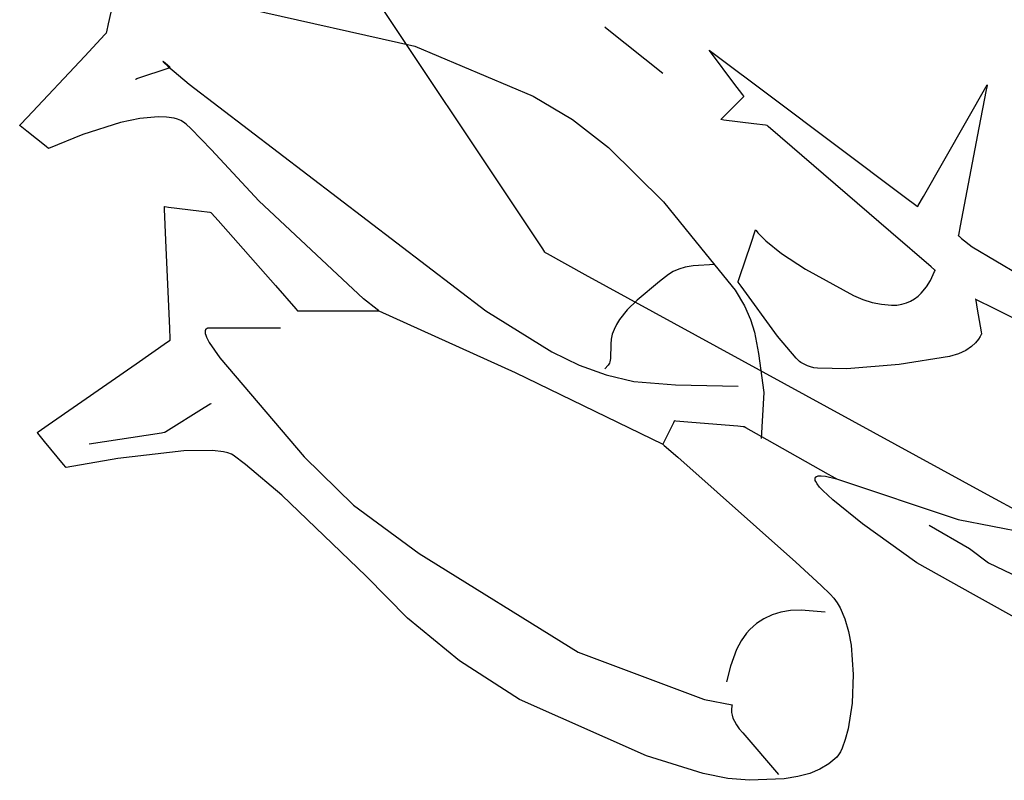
# Model space of a CAD drawing. Extents: x -3.81 to 3.8, y -2.54 to 5.19.
# Tile 62 of 93: x -0.13 to 0.37, y -0.22 to 0.17. Entities that reach past the tile are written whole.
import ezdxf

# ---------------------------------------------------------------- set-up
doc = ezdxf.new("R2010")
doc.units = 0

msp = doc.modelspace()

# ---------------------------------------------------------------- linework, layer by layer
at = {"layer": 'Layer 1', "color": 7, "linetype": 'CONTINUOUS'}
for p, q in [((0.125216, 0.068386), (0.015694, 0.23267)), ((-0.084505, 0.16502), (-0.073673, 0.213768)), ((-0.012948, 0.172584), (0.072159, 0.153567)), ((-0.08541, 0.160947), (-0.084505, 0.16502)), ((0.169272, 0.163398), (0.169272, 0.163398)), ((0.169272, 0.163398), (0.169272, 0.163398)), ((0.169272, 0.163398), (0.169272, 0.163398)), ((0.169272, 0.163398), (0.169272, 0.163398)), ((0.169272, 0.163398), (0.169272, 0.163398)), ((0.169272, 0.163398), (0.169272, 0.163398)), ((0.169272, 0.163398), (0.169272, 0.163398)), ((0.169272, 0.163398), (0.169272, 0.163397)), ((0.169272, 0.163397), (0.169277, 0.163393)), ((0.169277, 0.163393), (0.1693, 0.163375)), ((0.1693, 0.163375), (0.169399, 0.163296)), ((0.169399, 0.163296), (0.170455, 0.162451)), ((0.170455, 0.162451), (0.198902, 0.139697)), ((-0.096731, 0.148482), (-0.086376, 0.159528)), ((-0.086376, 0.159528), (-0.085581, 0.160376)), ((-0.085581, 0.160376), (-0.085528, 0.160433)), ((-0.085528, 0.160433), (-0.085524, 0.160437)), ((-0.085524, 0.160437), (-0.085523, 0.160438)), ((-0.085524, 0.160437), (-0.085524, 0.160437)), ((-0.085524, 0.160437), (-0.085524, 0.160437)), ((-0.085524, 0.160437), (-0.085524, 0.160437)), ((-0.085524, 0.160437), (-0.085524, 0.160437)), ((-0.085524, 0.160437), (-0.085524, 0.160437)), ((-0.085524, 0.160437), (-0.085524, 0.160437)), ((-0.085524, 0.160437), (-0.085524, 0.160437)), ((-0.085524, 0.160437), (-0.085524, 0.160437)), ((-0.085524, 0.160437), (-0.085524, 0.160437)), ((-0.085524, 0.160437), (-0.085524, 0.160437)), ((-0.085523, 0.160439), (-0.085519, 0.160458)), ((-0.085523, 0.160438), (-0.085523, 0.160439)), ((-0.085519, 0.160458), (-0.085498, 0.16055)), ((-0.085498, 0.16055), (-0.08541, 0.160947)), ((0.072159, 0.153567), (0.132563, 0.127968)), ((0.222603, 0.151547), (0.222602, 0.151547)), ((0.222602, 0.151547), (0.222602, 0.151547)), ((0.222602, 0.151547), (0.222602, 0.151547)), ((0.222602, 0.151547), (0.222602, 0.151547)), ((0.222602, 0.151547), (0.222602, 0.151547)), ((0.222602, 0.151547), (0.222603, 0.151547)), ((0.222658, 0.151474), (0.222603, 0.151547)), ((0.222603, 0.151547), (0.222603, 0.151547)), ((0.222603, 0.151547), (0.222607, 0.151544)), ((0.222607, 0.151544), (0.22262, 0.151534)), ((0.22262, 0.151534), (0.222676, 0.151492)), ((0.223758, 0.150007), (0.222658, 0.151474)), ((0.222676, 0.151492), (0.223256, 0.151057)), ((0.223256, 0.151057), (0.226027, 0.148979)), ((-0.126145, 0.117106), (-0.096731, 0.148482)), ((0.235299, 0.134623), (0.223758, 0.150007)), ((0.226027, 0.148979), (0.253109, 0.128667)), ((-0.069999, 0.136969), (-0.052933, 0.142661)), ((-0.056718, 0.145722), (-0.056719, 0.145722)), ((-0.056719, 0.145722), (-0.056719, 0.145722)), ((-0.056719, 0.145722), (-0.056719, 0.145722)), ((-0.056719, 0.145722), (-0.056719, 0.145721)), ((-0.056719, 0.145721), (-0.056719, 0.145721)), ((-0.056719, 0.145721), (-0.056719, 0.145721)), ((-0.056719, 0.145721), (-0.056719, 0.145721)), ((-0.056719, 0.145721), (-0.056719, 0.145721)), ((-0.056719, 0.145721), (-0.056719, 0.14572)), ((-0.056719, 0.14572), (-0.056719, 0.14572)), ((-0.056719, 0.14572), (-0.056719, 0.145719)), ((-0.056719, 0.145719), (-0.056719, 0.145718)), ((-0.056719, 0.145718), (-0.056718, 0.145716)), ((-0.056717, 0.145722), (-0.056718, 0.145722)), ((-0.056718, 0.145722), (-0.056718, 0.145722)), ((-0.056718, 0.145722), (-0.056718, 0.145722)), ((-0.056718, 0.145722), (-0.056718, 0.145722)), ((-0.056718, 0.145716), (-0.056716, 0.145712)), ((-0.056716, 0.145722), (-0.056717, 0.145722)), ((-0.056715, 0.145722), (-0.056716, 0.145722)), ((-0.056716, 0.145712), (-0.056708, 0.145701)), ((-0.056714, 0.145722), (-0.056715, 0.145722)), ((-0.05671, 0.145721), (-0.056714, 0.145722)), ((-0.056705, 0.145718), (-0.05671, 0.145721)), ((-0.056708, 0.145701), (-0.056629, 0.145617)), ((-0.056675, 0.1457), (-0.056705, 0.145718)), ((-0.056412, 0.145507), (-0.056675, 0.1457)), ((-0.056629, 0.145617), (-0.056217, 0.145232)), ((-0.055403, 0.144699), (-0.056412, 0.145507)), ((-0.056217, 0.145232), (-0.05416, 0.143408)), ((-0.053191, 0.142876), (-0.055403, 0.144699)), ((-0.05416, 0.143408), (-0.043381, 0.134075)), ((-0.052959, 0.142683), (-0.053191, 0.142876)), ((-0.052938, 0.142665), (-0.052959, 0.142683)), ((-0.052934, 0.142662), (-0.052938, 0.142665)), ((-0.052933, 0.142662), (-0.052934, 0.142662)), ((-0.052933, 0.142661), (-0.052933, 0.142662)), ((-0.052933, 0.142661), (-0.052933, 0.142661)), ((-0.052933, 0.142661), (-0.052933, 0.142661)), ((-0.052933, 0.142661), (-0.052933, 0.142661)), ((-0.052933, 0.142661), (-0.052933, 0.142661)), ((-0.070709, 0.136732), (-0.070709, 0.136732)), ((-0.070709, 0.136732), (-0.070709, 0.136732)), ((-0.070709, 0.136732), (-0.070709, 0.136732)), ((-0.070709, 0.136732), (-0.070709, 0.136732)), ((-0.070709, 0.136732), (-0.070709, 0.136732)), ((-0.070709, 0.136732), (-0.070709, 0.136732)), ((-0.070709, 0.136732), (-0.070709, 0.136732)), ((-0.070709, 0.136732), (-0.070708, 0.136732)), ((-0.070708, 0.136732), (-0.070706, 0.136733)), ((-0.070706, 0.136733), (-0.070692, 0.136738)), ((-0.070692, 0.136738), (-0.070632, 0.136758)), ((-0.070632, 0.136758), (-0.069999, 0.136969)), ((-0.043381, 0.134075), (0.108411, 0.018303)), ((0.239812, 0.128606), (0.235299, 0.134623)), ((0.332198, 0.076685), (0.364819, 0.133772)), ((0.364344, 0.131302), (0.360583, 0.111748)), ((0.364728, 0.133301), (0.364344, 0.131302)), ((0.364809, 0.133719), (0.364728, 0.133301)), ((0.364816, 0.133759), (0.364809, 0.133719)), ((0.364818, 0.133769), (0.364816, 0.133759)), ((0.364819, 0.133771), (0.364818, 0.133769)), ((0.364819, 0.133772), (0.364819, 0.133772)), ((0.364819, 0.133772), (0.364819, 0.133772)), ((0.364819, 0.133772), (0.364819, 0.133771)), ((0.132563, 0.127968), (0.152657, 0.116097)), ((0.237331, 0.124796), (0.240133, 0.127598)), ((0.240273, 0.127991), (0.239812, 0.128606)), ((0.240133, 0.127598), (0.240361, 0.127825)), ((0.24037, 0.127863), (0.240273, 0.127991)), ((0.240361, 0.127825), (0.240379, 0.127843)), ((0.240379, 0.12785), (0.24037, 0.127863)), ((0.240381, 0.127847), (0.240379, 0.12785)), ((0.240379, 0.127843), (0.240382, 0.127846)), ((0.240382, 0.127847), (0.240381, 0.127847)), ((0.240382, 0.127846), (0.240382, 0.127847)), ((0.240382, 0.127846), (0.240382, 0.127846)), ((0.240382, 0.127846), (0.240382, 0.127846)), ((0.240382, 0.127846), (0.240382, 0.127846)), ((0.240382, 0.127846), (0.240382, 0.127846)), ((0.240382, 0.127846), (0.240382, 0.127846)), ((0.253109, 0.128667), (0.32234, 0.076744)), ((0.229506, 0.116974), (0.237331, 0.124796)), ((-0.129539, 0.113485), (-0.126145, 0.117106)), ((-0.068487, 0.116638), (-0.078462, 0.114533)), ((-0.059121, 0.117509), (-0.068487, 0.116638)), ((-0.054871, 0.117341), (-0.059121, 0.117509)), ((-0.051016, 0.116695), (-0.054871, 0.117341)), ((-0.049263, 0.116175), (-0.051016, 0.116695)), ((-0.047639, 0.115513), (-0.049263, 0.116175)), ((0.152657, 0.116097), (0.171194, 0.101723)), ((0.228528, 0.115997), (0.22853, 0.115998)), ((0.228528, 0.115996), (0.228528, 0.115997)), ((0.228601, 0.115987), (0.228528, 0.115996)), ((0.228528, 0.115996), (0.228528, 0.115996)), ((0.228528, 0.115996), (0.228528, 0.115996)), ((0.228528, 0.115996), (0.228528, 0.115996)), ((0.228528, 0.115996), (0.228528, 0.115996)), ((0.228528, 0.115996), (0.228528, 0.115996)), ((0.228528, 0.115996), (0.228528, 0.115996)), ((0.228528, 0.115996), (0.228528, 0.115996)), ((0.22853, 0.115998), (0.228546, 0.116015)), ((0.228546, 0.116015), (0.228626, 0.116095)), ((0.230066, 0.115804), (0.228601, 0.115987)), ((0.228626, 0.116095), (0.229506, 0.116974)), ((-0.129965, 0.113031), (-0.129965, 0.113032)), ((-0.129965, 0.113032), (-0.129965, 0.113032)), ((-0.129965, 0.113032), (-0.129964, 0.113032)), ((-0.129964, 0.113031), (-0.129965, 0.113031)), ((-0.129965, 0.113031), (-0.129965, 0.113031)), ((-0.129965, 0.113031), (-0.129965, 0.113031)), ((-0.129965, 0.113031), (-0.129965, 0.113031)), ((-0.129965, 0.113031), (-0.129965, 0.113031)), ((-0.129965, 0.113031), (-0.129965, 0.113031)), ((-0.129965, 0.113031), (-0.129965, 0.113031)), ((-0.129964, 0.113032), (-0.129963, 0.113034)), ((-0.129964, 0.113032), (-0.129964, 0.113032)), ((-0.129963, 0.11303), (-0.129964, 0.113031)), ((-0.129963, 0.113034), (-0.129947, 0.11305)), ((-0.129946, 0.113016), (-0.129963, 0.11303)), ((-0.129947, 0.11305), (-0.12987, 0.113132)), ((-0.12968, 0.112804), (-0.129946, 0.113016)), ((-0.12987, 0.113132), (-0.129539, 0.113485)), ((-0.126229, 0.110043), (-0.12968, 0.112804)), ((-0.078462, 0.114533), (-0.097639, 0.108439)), ((-0.046155, 0.114705), (-0.047639, 0.115513)), ((-0.044821, 0.113741), (-0.046155, 0.114705)), ((-0.042455, 0.111432), (-0.044821, 0.113741)), ((-0.031935, 0.100486), (-0.042455, 0.111432)), ((0.245452, 0.113879), (0.230066, 0.115804)), ((0.251471, 0.113127), (0.245452, 0.113879)), ((0.252087, 0.11305), (0.251471, 0.113127)), ((0.252216, 0.113034), (0.252087, 0.11305)), ((0.252228, 0.113032), (0.252216, 0.113034)), ((0.252231, 0.113032), (0.252228, 0.113032)), ((0.252232, 0.113032), (0.252231, 0.113032)), ((0.252232, 0.113031), (0.252232, 0.113032)), ((0.252232, 0.113032), (0.252232, 0.113032)), ((0.252234, 0.11303), (0.252232, 0.113031)), ((0.252232, 0.113031), (0.252232, 0.113031)), ((0.252232, 0.113031), (0.252232, 0.113031)), ((0.252232, 0.113031), (0.252232, 0.113031)), ((0.252314, 0.112961), (0.252234, 0.11303)), ((0.252822, 0.112523), (0.252314, 0.112961)), ((0.258948, 0.107242), (0.252822, 0.112523)), ((0.360583, 0.111748), (0.350967, 0.061745)), ((-0.116426, 0.102199), (-0.126229, 0.110043)), ((-0.097639, 0.108439), (-0.115154, 0.101181)), ((0.315461, 0.058523), (0.258948, 0.107242)), ((-0.115295, 0.101294), (-0.116426, 0.102199)), ((-0.115185, 0.101206), (-0.115295, 0.101294)), ((-0.115159, 0.101186), (-0.115185, 0.101206)), ((-0.115154, 0.101182), (-0.115159, 0.101186)), ((-0.115154, 0.101181), (-0.115154, 0.101182)), ((-0.115154, 0.101181), (-0.115154, 0.101181)), ((-0.115154, 0.101181), (-0.115154, 0.101181)), ((-0.115154, 0.101181), (-0.115154, 0.101181)), ((-0.115154, 0.101181), (-0.115154, 0.101181)), ((-0.115154, 0.101181), (-0.115154, 0.101181)), ((-0.115154, 0.101181), (-0.115154, 0.101181)), ((0.171194, 0.101723), (0.199224, 0.073945)), ((-0.007596, 0.07443), (-0.031935, 0.100486)), ((0.32234, 0.076744), (0.328934, 0.071799)), ((0.32956, 0.07207), (0.332198, 0.076685)), ((-0.055893, 0.071545), (-0.055894, 0.071551)), ((-0.055894, 0.071551), (-0.055894, 0.071551)), ((-0.055894, 0.071551), (-0.055894, 0.071551)), ((-0.055894, 0.071551), (-0.055894, 0.071551)), ((-0.055894, 0.071551), (-0.055894, 0.071551)), ((-0.055894, 0.071551), (-0.055894, 0.071551)), ((-0.055894, 0.071551), (-0.055894, 0.071551)), ((-0.055894, 0.071551), (-0.055894, 0.071551)), ((-0.055894, 0.071551), (-0.055894, 0.071551)), ((-0.055894, 0.071551), (-0.055893, 0.071551)), ((-0.055893, 0.071551), (-0.055893, 0.071551)), ((-0.055893, 0.071551), (-0.05589, 0.071551)), ((-0.05589, 0.071464), (-0.055893, 0.071545)), ((-0.05589, 0.071551), (-0.055857, 0.071547)), ((-0.055837, 0.070244), (-0.05589, 0.071464)), ((-0.055857, 0.071547), (-0.055696, 0.071526)), ((-0.055696, 0.071526), (-0.053938, 0.071307)), ((-0.053938, 0.071307), (-0.038292, 0.069352)), ((0.045854, 0.024336), (-0.007596, 0.07443)), ((0.199224, 0.073945), (0.221054, 0.047078)), ((0.328934, 0.071799), (0.329263, 0.071552)), ((0.329263, 0.071552), (0.329264, 0.071551)), ((0.329264, 0.071552), (0.329265, 0.071554)), ((0.329264, 0.071551), (0.329264, 0.071552)), ((0.329264, 0.071551), (0.329264, 0.071551)), ((0.329264, 0.071551), (0.329264, 0.071551)), ((0.329264, 0.071551), (0.329264, 0.071551)), ((0.329264, 0.071551), (0.329264, 0.071551)), ((0.329264, 0.071551), (0.329264, 0.071551)), ((0.329265, 0.071554), (0.32927, 0.071562)), ((0.32927, 0.071562), (0.329319, 0.071648)), ((0.329319, 0.071648), (0.32956, 0.07207)), ((-0.055147, 0.054366), (-0.055837, 0.070244)), ((-0.038292, 0.069352), (-0.03269, 0.068653)), ((-0.03269, 0.068653), (-0.032236, 0.068596)), ((-0.032236, 0.068596), (-0.032199, 0.068591)), ((-0.032199, 0.068591), (-0.032193, 0.068591)), ((-0.032193, 0.068591), (-0.032193, 0.068591)), ((-0.032193, 0.068591), (-0.032193, 0.068591)), ((-0.032193, 0.068591), (-0.032193, 0.068591)), ((-0.032193, 0.068591), (-0.032193, 0.068591)), ((-0.032193, 0.068591), (-0.032193, 0.068591)), ((-0.032193, 0.068591), (-0.032193, 0.068591)), ((-0.032193, 0.068591), (-0.032193, 0.068591)), ((-0.032193, 0.068591), (-0.032193, 0.068591)), ((-0.032193, 0.068591), (-0.032193, 0.06859)), ((-0.032193, 0.06859), (-0.032192, 0.06859)), ((-0.032192, 0.06859), (-0.032191, 0.068588)), ((-0.032191, 0.068588), (-0.032185, 0.068582)), ((-0.032185, 0.068582), (-0.032123, 0.068512)), ((-0.032123, 0.068512), (-0.031822, 0.06817)), ((-0.031822, 0.06817), (-0.028525, 0.064433)), ((0.137523, 0.049925), (0.125216, 0.068386)), ((-0.028525, 0.064433), (0.000809, 0.031185)), ((0.350967, 0.061745), (0.35005, 0.05698)), ((0.244019, 0.052838), (0.24612, 0.059141)), ((0.24612, 0.059141), (0.246291, 0.059653)), ((0.246291, 0.059653), (0.246305, 0.059694)), ((0.246305, 0.059694), (0.246307, 0.059701)), ((0.246307, 0.059701), (0.246307, 0.059701)), ((0.246307, 0.059701), (0.246307, 0.059701)), ((0.246307, 0.059701), (0.246307, 0.059701)), ((0.246307, 0.059701), (0.246307, 0.059701)), ((0.246307, 0.059701), (0.246307, 0.059701)), ((0.246307, 0.059701), (0.246307, 0.059701)), ((0.246307, 0.059701), (0.246307, 0.059701)), ((0.246307, 0.059701), (0.246307, 0.0597)), ((0.246307, 0.0597), (0.246308, 0.059699)), ((0.246308, 0.059699), (0.246311, 0.059695)), ((0.246311, 0.059695), (0.246324, 0.059676)), ((0.246324, 0.059676), (0.246376, 0.059602)), ((0.246376, 0.059602), (0.246592, 0.059309)), ((0.246592, 0.059309), (0.247513, 0.058179)), ((0.247513, 0.058179), (0.251657, 0.053963)), ((0.33614, 0.040696), (0.315461, 0.058523)), ((0.35005, 0.05698), (0.350004, 0.056741)), ((0.350004, 0.056741), (0.350004, 0.05674)), ((0.350004, 0.05674), (0.350004, 0.05674)), ((0.350004, 0.05674), (0.350004, 0.05674)), ((0.350004, 0.05674), (0.350004, 0.05674)), ((0.350004, 0.05674), (0.350004, 0.05674)), ((0.350004, 0.05674), (0.350004, 0.05674)), ((0.350004, 0.05674), (0.350004, 0.05674)), ((0.350004, 0.05674), (0.350004, 0.05674)), ((0.350004, 0.05674), (0.350005, 0.056739)), ((0.350005, 0.056739), (0.35001, 0.056734)), ((0.35001, 0.056734), (0.350029, 0.056715)), ((0.350029, 0.056715), (0.350105, 0.056641)), ((0.350105, 0.056641), (0.350417, 0.056349)), ((0.350417, 0.056349), (0.3517, 0.055219)), ((-0.053188, 0.009266), (-0.055147, 0.054366)), ((0.238151, 0.035236), (0.244019, 0.052838)), ((0.251657, 0.053963), (0.259532, 0.047582)), ((0.3517, 0.055219), (0.357145, 0.051005)), ((0.357145, 0.051005), (0.38139, 0.036606)), ((0.138647, 0.048238), (0.137523, 0.049925)), ((0.138877, 0.047893), (0.138647, 0.048238)), ((0.138898, 0.047861), (0.138877, 0.047893)), ((0.138904, 0.047853), (0.138898, 0.047861)), ((0.138905, 0.047851), (0.138904, 0.047853)), ((0.138905, 0.04785), (0.138905, 0.047851)), ((0.138905, 0.047851), (0.138905, 0.047851)), ((0.138906, 0.04785), (0.138905, 0.04785)), ((0.138908, 0.047849), (0.138906, 0.04785)), ((0.138906, 0.04785), (0.138906, 0.04785)), ((0.138906, 0.04785), (0.138906, 0.04785)), ((0.139878, 0.047318), (0.138908, 0.047849)), ((0.159291, 0.036696), (0.139878, 0.047318)), ((0.221054, 0.047078), (0.235869, 0.028768)), ((0.259532, 0.047582), (0.27193, 0.039561)), ((0.2104, 0.040585), (0.207025, 0.039582)), ((0.214499, 0.04132), (0.2104, 0.040585)), ((0.225567, 0.041925), (0.214499, 0.04132)), ((0.33793, 0.039154), (0.33614, 0.040696)), ((0.363135, -0.074839), (0.159291, 0.036696)), ((0.201738, 0.036828), (0.197233, 0.033175)), ((0.204196, 0.038324), (0.201738, 0.036828)), ((0.207025, 0.039582), (0.204196, 0.038324)), ((0.27193, 0.039561), (0.29639, 0.026093)), ((0.335738, 0.033755), (0.337925, 0.038338)), ((0.337925, 0.038338), (0.338107, 0.038827)), ((0.338101, 0.039006), (0.33793, 0.039154)), ((0.338142, 0.038971), (0.338101, 0.039006)), ((0.338107, 0.038827), (0.338146, 0.038939)), ((0.338151, 0.038962), (0.338142, 0.038971)), ((0.338146, 0.038939), (0.338153, 0.038959)), ((0.338153, 0.038961), (0.338151, 0.038962)), ((0.338153, 0.038959), (0.338154, 0.038961)), ((0.338154, 0.038961), (0.338153, 0.038961)), ((0.338154, 0.038961), (0.338154, 0.038961)), ((0.000809, 0.031185), (0.011312, 0.019281)), ((0.197233, 0.033175), (0.185846, 0.023778)), ((0.237417, 0.033036), (0.237418, 0.033037)), ((0.237417, 0.033035), (0.237417, 0.033036)), ((0.237418, 0.033035), (0.237417, 0.033035)), ((0.237417, 0.033035), (0.237417, 0.033035)), ((0.237417, 0.033035), (0.237417, 0.033035)), ((0.237417, 0.033035), (0.237417, 0.033035)), ((0.237417, 0.033035), (0.237417, 0.033035)), ((0.237417, 0.033035), (0.237417, 0.033035)), ((0.237418, 0.033037), (0.237419, 0.03304)), ((0.237421, 0.03303), (0.237418, 0.033035)), ((0.237419, 0.03304), (0.237431, 0.033077)), ((0.237455, 0.032981), (0.237421, 0.03303)), ((0.237431, 0.033077), (0.237491, 0.033258)), ((0.238951, 0.030838), (0.237455, 0.032981)), ((0.237491, 0.033258), (0.238151, 0.035236)), ((0.257594, 0.005337), (0.238951, 0.030838)), ((0.331019, 0.027344), (0.333712, 0.03058)), ((0.333712, 0.03058), (0.335738, 0.033755)), ((0.235869, 0.028768), (0.240604, 0.020837)), ((0.29639, 0.026093), (0.301243, 0.024066)), ((0.327628, 0.024442), (0.329413, 0.025826)), ((0.329413, 0.025826), (0.331019, 0.027344)), ((0.052826, 0.018905), (0.045854, 0.024336)), ((0.185846, 0.023778), (0.180638, 0.018779)), ((0.240604, 0.020837), (0.243812, 0.013739)), ((0.301243, 0.024066), (0.305985, 0.022575)), ((0.305985, 0.022575), (0.310813, 0.021622)), ((0.310813, 0.021622), (0.315926, 0.021205)), ((0.315926, 0.021205), (0.318616, 0.021225)), ((0.318616, 0.021225), (0.321158, 0.021582)), ((0.321158, 0.021582), (0.323505, 0.02227)), ((0.323505, 0.02227), (0.32566, 0.02324)), ((0.32566, 0.02324), (0.327628, 0.024442)), ((0.358894, 0.024149), (0.358894, 0.02415)), ((0.358894, 0.02415), (0.358894, 0.02415)), ((0.358894, 0.02415), (0.358894, 0.02415)), ((0.358894, 0.02415), (0.358894, 0.02415)), ((0.358894, 0.02415), (0.358894, 0.02415)), ((0.358894, 0.02415), (0.358894, 0.024149)), ((0.358903, 0.024145), (0.358894, 0.024149)), ((0.358894, 0.024149), (0.358894, 0.024149)), ((0.358894, 0.024149), (0.358894, 0.024147)), ((0.358894, 0.024147), (0.358896, 0.024138)), ((0.358896, 0.024138), (0.358912, 0.024041)), ((0.358958, 0.024118), (0.358903, 0.024145)), ((0.358912, 0.024041), (0.358989, 0.02358)), ((0.35964, 0.023776), (0.358958, 0.024118)), ((0.358989, 0.02358), (0.35974, 0.019066)), ((0.368044, 0.019574), (0.35964, 0.023776)), ((0.011312, 0.019281), (0.012164, 0.018315)), ((0.012164, 0.018315), (0.012233, 0.018237)), ((0.012233, 0.018237), (0.012244, 0.018225)), ((0.012244, 0.018225), (0.012244, 0.018224)), ((0.012244, 0.018224), (0.012244, 0.018224)), ((0.012244, 0.018224), (0.012244, 0.018224)), ((0.012244, 0.018224), (0.012244, 0.018224)), ((0.012244, 0.018224), (0.012244, 0.018224)), ((0.012244, 0.018224), (0.012244, 0.018224)), ((0.012244, 0.018224), (0.012244, 0.018224)), ((0.012244, 0.018224), (0.012244, 0.018224)), ((0.012244, 0.018224), (0.012244, 0.018224)), ((0.012244, 0.018224), (0.012245, 0.018224)), ((0.012245, 0.018224), (0.012246, 0.018224)), ((0.012246, 0.018224), (0.01226, 0.018224)), ((0.01226, 0.018224), (0.012332, 0.018224)), ((0.012332, 0.018224), (0.012641, 0.018224)), ((0.012641, 0.018224), (0.015809, 0.018224)), ((0.015809, 0.018224), (0.053724, 0.018224)), ((0.053524, 0.018376), (0.052826, 0.018905)), ((0.053687, 0.018252), (0.053524, 0.018376)), ((0.05372, 0.018228), (0.053687, 0.018252)), ((0.053723, 0.018225), (0.05372, 0.018228)), ((0.053724, 0.018225), (0.053723, 0.018225)), ((0.053724, 0.018224), (0.053724, 0.018225)), ((0.053724, 0.018224), (0.053724, 0.018224)), ((0.053724, 0.018224), (0.053724, 0.018224)), ((0.053724, 0.018224), (0.053724, 0.018224)), ((0.053724, 0.018224), (0.053724, 0.018224)), ((0.053724, 0.018224), (0.053724, 0.018224)), ((0.053724, 0.018224), (0.12335, -0.013254)), ((0.108411, 0.018303), (0.142182, -0.002717)), ((0.180638, 0.018779), (0.17668, 0.013779)), ((0.35974, 0.019066), (0.361662, 0.007525)), ((0.391511, 0.007837), (0.368044, 0.019574)), ((0.17517, 0.011279), (0.173972, 0.008779)), ((0.17668, 0.013779), (0.17517, 0.011279)), ((0.243812, 0.013739), (0.245855, 0.007373)), ((-0.052961, 0.004061), (-0.053188, 0.009266)), ((-0.035149, 0.007687), (-0.035154, 0.007374)), ((-0.035154, 0.007374), (-0.035069, 0.006644)), ((-0.035116, 0.007968), (-0.035149, 0.007687)), ((-0.035057, 0.008218), (-0.035116, 0.007968)), ((-0.035069, 0.006644), (-0.034842, 0.005764)), ((-0.034975, 0.008439), (-0.035057, 0.008218)), ((-0.034872, 0.008632), (-0.034975, 0.008439)), ((-0.034751, 0.0088), (-0.034872, 0.008632)), ((-0.034842, 0.005764), (-0.034454, 0.00472)), ((-0.034614, 0.008943), (-0.034751, 0.0088)), ((-0.034463, 0.009065), (-0.034614, 0.008943)), ((-0.034301, 0.009165), (-0.034463, 0.009065)), ((-0.03413, 0.009247), (-0.034301, 0.009165)), ((-0.033953, 0.009311), (-0.03413, 0.009247)), ((-0.033591, 0.009395), (-0.033953, 0.009311)), ((-0.033233, 0.009429), (-0.033591, 0.009395)), ((-0.032608, 0.009405), (-0.033233, 0.009429)), ((-0.032236, 0.009345), (-0.032608, 0.009405)), ((-0.032201, 0.009337), (-0.032236, 0.009345)), ((-0.032194, 0.009335), (-0.032201, 0.009337)), ((-0.032193, 0.009335), (-0.032194, 0.009335)), ((0.001938, 0.009335), (-0.032193, 0.009335)), ((-0.032193, 0.009335), (-0.032193, 0.009335)), ((-0.032193, 0.009335), (-0.032193, 0.009335)), ((-0.032193, 0.009335), (-0.032193, 0.009335)), ((-0.032193, 0.009335), (-0.032193, 0.009335)), ((-0.032193, 0.009335), (-0.032193, 0.009335)), ((-0.032193, 0.009335), (-0.032193, 0.009335)), ((0.003205, 0.009335), (0.001938, 0.009335)), ((0.003324, 0.009335), (0.003205, 0.009335)), ((0.003352, 0.009335), (0.003324, 0.009335)), ((0.003358, 0.009335), (0.003352, 0.009335)), ((0.003358, 0.009335), (0.003358, 0.009335)), ((0.003358, 0.009335), (0.003358, 0.009335)), ((0.003358, 0.009335), (0.003358, 0.009335)), ((0.003358, 0.009335), (0.003358, 0.009335)), ((0.003358, 0.009335), (0.003358, 0.009335)), ((0.003358, 0.009335), (0.003358, 0.009335)), ((0.003358, 0.009335), (0.003358, 0.009335)), ((0.003358, 0.009335), (0.003358, 0.009335)), ((0.173087, 0.006279), (0.172514, 0.003779)), ((0.173972, 0.008779), (0.173087, 0.006279)), ((0.245855, 0.007373), (0.247897, -0.003557)), ((0.267124, -0.006028), (0.257594, 0.005337)), ((0.361275, 0.005138), (0.360355, 0.003699)), ((0.361741, 0.006081), (0.361275, 0.005138)), ((0.361662, 0.007525), (0.361845, 0.006425)), ((0.361835, 0.006315), (0.361741, 0.006081)), ((0.361852, 0.006364), (0.361835, 0.006315)), ((0.361845, 0.006425), (0.361854, 0.00637)), ((0.361854, 0.006369), (0.361852, 0.006364)), ((0.361854, 0.00637), (0.361854, 0.00637)), ((0.361854, 0.00637), (0.361854, 0.00637)), ((0.361854, 0.00637), (0.361854, 0.00637)), ((0.361854, 0.00637), (0.361854, 0.00637)), ((0.361854, 0.00637), (0.361854, 0.00637)), ((0.361854, 0.00637), (0.361854, 0.00637)), ((0.361854, 0.00637), (0.361854, 0.00637)), ((0.361854, 0.00637), (0.361854, 0.00637)), ((0.361854, 0.00637), (0.361854, 0.006369)), ((-0.070469, -0.008788), (-0.054362, 0.002415)), ((-0.054362, 0.002415), (-0.053056, 0.003324)), ((-0.053056, 0.003324), (-0.052951, 0.003397)), ((-0.052939, 0.003554), (-0.052961, 0.004061)), ((-0.052951, 0.003397), (-0.052934, 0.003409)), ((-0.052934, 0.003436), (-0.052939, 0.003554)), ((-0.052933, 0.003412), (-0.052934, 0.003436)), ((-0.052934, 0.003409), (-0.052933, 0.003409)), ((-0.052933, 0.00341), (-0.052933, 0.003412)), ((-0.052933, 0.003409), (-0.052933, 0.00341)), ((-0.052933, 0.00341), (-0.052933, 0.00341)), ((-0.052933, 0.003409), (-0.052933, 0.003409)), ((-0.052933, 0.003409), (-0.052933, 0.003409)), ((-0.052933, 0.003409), (-0.052933, 0.003409)), ((-0.052933, 0.003409), (-0.052933, 0.003409)), ((-0.052933, 0.003409), (-0.052933, 0.003409)), ((-0.052933, 0.003409), (-0.052933, 0.003409)), ((-0.052933, 0.003409), (-0.052933, 0.003409)), ((-0.034454, 0.00472), (-0.033114, 0.00209)), ((-0.033114, 0.00209), (-0.027634, -0.005721)), ((0.172254, 0.001278), (0.172116, -0.006047)), ((0.172514, 0.003779), (0.172254, 0.001278)), ((0.358883, 0.001929), (0.356758, -0.000008)), ((0.360355, 0.003699), (0.358883, 0.001929)), ((0.142182, -0.002717), (0.15608, -0.009496)), ((0.247897, -0.003557), (0.250562, -0.023544)), ((0.350159, -0.003722), (0.345485, -0.005169)), ((0.353883, -0.001946), (0.350159, -0.003722)), ((0.356758, -0.000008), (0.353883, -0.001946)), ((-0.115454, -0.040079), (-0.070469, -0.008788)), ((-0.027634, -0.005721), (0.015495, -0.056388)), ((0.15608, -0.009496), (0.169978, -0.014539)), ((0.170966, -0.009575), (0.169272, -0.011402)), ((0.171337, -0.009022), (0.170966, -0.009575)), ((0.171628, -0.008433), (0.171337, -0.009022)), ((0.171848, -0.007766), (0.171628, -0.008433)), ((0.172116, -0.006047), (0.171848, -0.007766)), ((0.268814, -0.007608), (0.267124, -0.006028)), ((0.269509, -0.008139), (0.268814, -0.007608)), ((0.270096, -0.008481), (0.269509, -0.008139)), ((0.271116, -0.008989), (0.270096, -0.008481)), ((0.272876, -0.009822), (0.271116, -0.008989)), ((0.274455, -0.010437), (0.272876, -0.009822)), ((0.319779, -0.009269), (0.293008, -0.01138)), ((0.345485, -0.005169), (0.319779, -0.009269)), ((0.12335, -0.013254), (0.198902, -0.049917)), ((0.169978, -0.014539), (0.184166, -0.017844)), ((0.276084, -0.010867), (0.274455, -0.010437)), ((0.277994, -0.011145), (0.276084, -0.010867)), ((0.293008, -0.01138), (0.277994, -0.011145)), ((0.184166, -0.017844), (0.205414, -0.019566)), ((0.205414, -0.019566), (0.237417, -0.020291)), ((0.250562, -0.023544), (0.249268, -0.046957)), ((-0.032591, -0.029426), (-0.035649, -0.031338)), ((-0.032282, -0.029233), (-0.032591, -0.029426)), ((-0.032209, -0.029188), (-0.032282, -0.029233)), ((-0.032195, -0.029178), (-0.032209, -0.029188)), ((-0.032193, -0.029177), (-0.032195, -0.029178)), ((-0.032193, -0.029177), (-0.032193, -0.029177)), ((-0.032193, -0.029177), (-0.032193, -0.029177)), ((-0.032193, -0.029177), (-0.032193, -0.029177)), ((-0.032193, -0.029177), (-0.032193, -0.029177)), ((-0.032193, -0.029177), (-0.032193, -0.029177)), ((-0.032193, -0.029177), (-0.032193, -0.029177)), ((-0.032193, -0.029177), (-0.032193, -0.029177)), ((-0.035649, -0.031338), (-0.055178, -0.043545)), ((-0.12051, -0.043596), (-0.115454, -0.040079)), ((0.204318, -0.039085), (0.198902, -0.049917)), ((0.20477, -0.03818), (0.204318, -0.039085)), ((0.204814, -0.038092), (0.20477, -0.03818)), ((0.204824, -0.038072), (0.204814, -0.038092)), ((0.204827, -0.038067), (0.204824, -0.038072)), ((0.20483, -0.038067), (0.204827, -0.038067)), ((0.204827, -0.038067), (0.204827, -0.038067)), ((0.204827, -0.038067), (0.204827, -0.038067)), ((0.204827, -0.038067), (0.204827, -0.038067)), ((0.204827, -0.038067), (0.204827, -0.038067)), ((0.204827, -0.038067), (0.204827, -0.038067)), ((0.204827, -0.038067), (0.204827, -0.038067)), ((0.204827, -0.038067), (0.204827, -0.038067)), ((0.204827, -0.038067), (0.204827, -0.038067)), ((0.204827, -0.038067), (0.204827, -0.038067)), ((0.204827, -0.038067), (0.204827, -0.038067)), ((0.204827, -0.038067), (0.204827, -0.038067)), ((0.204827, -0.038067), (0.204827, -0.038067)), ((0.204872, -0.038071), (0.20483, -0.038067)), ((0.205509, -0.038124), (0.204872, -0.038071)), ((0.213793, -0.038815), (0.205509, -0.038124)), ((0.237326, -0.040777), (0.213793, -0.038815)), ((-0.121075, -0.043997), (-0.121079, -0.043992)), ((-0.121079, -0.043992), (-0.121079, -0.043992)), ((-0.121079, -0.043992), (-0.121079, -0.043992)), ((-0.121079, -0.043992), (-0.121079, -0.043992)), ((-0.121079, -0.043992), (-0.121079, -0.043992)), ((-0.121079, -0.043992), (-0.121079, -0.043992)), ((-0.121079, -0.043992), (-0.121079, -0.043992)), ((-0.121079, -0.043992), (-0.121079, -0.043992)), ((-0.121079, -0.043992), (-0.121079, -0.043992)), ((-0.121079, -0.043992), (-0.121079, -0.043992)), ((-0.121079, -0.043992), (-0.121078, -0.043992)), ((-0.121078, -0.043992), (-0.121076, -0.04399)), ((-0.121076, -0.04399), (-0.121067, -0.043984)), ((-0.121052, -0.044024), (-0.121075, -0.043997)), ((-0.121067, -0.043984), (-0.120972, -0.043918)), ((-0.120768, -0.044365), (-0.121052, -0.044024)), ((-0.120972, -0.043918), (-0.12051, -0.043596)), ((-0.117266, -0.048567), (-0.120768, -0.044365)), ((-0.057432, -0.044229), (-0.094413, -0.049917)), ((-0.05606, -0.044018), (-0.057432, -0.044229)), ((-0.05593, -0.043998), (-0.05606, -0.044018)), ((-0.0559, -0.043993), (-0.05593, -0.043998)), ((-0.055894, -0.043992), (-0.0559, -0.043993)), ((-0.055809, -0.043939), (-0.055894, -0.043992)), ((-0.055894, -0.043992), (-0.055894, -0.043992)), ((-0.055894, -0.043992), (-0.055894, -0.043992)), ((-0.055894, -0.043992), (-0.055894, -0.043992)), ((-0.055894, -0.043992), (-0.055894, -0.043992)), ((-0.055894, -0.043992), (-0.055894, -0.043992)), ((-0.055894, -0.043992), (-0.055894, -0.043992)), ((-0.055894, -0.043992), (-0.055894, -0.043992)), ((-0.055894, -0.043992), (-0.055894, -0.043992)), ((-0.055894, -0.043992), (-0.055894, -0.043992)), ((-0.055894, -0.043992), (-0.055894, -0.043992)), ((-0.055894, -0.043992), (-0.055894, -0.043992)), ((-0.055894, -0.043992), (-0.055894, -0.043992)), ((-0.055178, -0.043545), (-0.055809, -0.043939)), ((0.240042, -0.041003), (0.237326, -0.040777)), ((0.240306, -0.041025), (0.240042, -0.041003)), ((0.240368, -0.04103), (0.240306, -0.041025)), ((0.24038, -0.041031), (0.240368, -0.04103)), ((0.240382, -0.041031), (0.24038, -0.041031)), ((0.240382, -0.041032), (0.240382, -0.041031)), ((0.240382, -0.041031), (0.240382, -0.041031)), ((0.240382, -0.041031), (0.240382, -0.041031)), ((0.240382, -0.041031), (0.240382, -0.041031)), ((0.240382, -0.041031), (0.240382, -0.041031)), ((0.240382, -0.041031), (0.240382, -0.041031)), ((0.240382, -0.041031), (0.240382, -0.041031)), ((0.240382, -0.041031), (0.240382, -0.041031)), ((0.240382, -0.041031), (0.240382, -0.041031)), ((0.240382, -0.041031), (0.240382, -0.041031)), ((0.240386, -0.041034), (0.240382, -0.041032)), ((0.240382, -0.041032), (0.240382, -0.041032)), ((0.240443, -0.041066), (0.240386, -0.041034)), ((0.241292, -0.041543), (0.240443, -0.041066)), ((0.252338, -0.047757), (0.241292, -0.041543)), ((-0.107486, -0.060301), (-0.117266, -0.048567)), ((0.198902, -0.049917), (0.198902, -0.049917)), ((0.198902, -0.049917), (0.198902, -0.049917)), ((0.198902, -0.049917), (0.198902, -0.049917)), ((0.198902, -0.049917), (0.198902, -0.049918)), ((0.198902, -0.049918), (0.198903, -0.049918)), ((0.198903, -0.049918), (0.198906, -0.049921)), ((0.198906, -0.049921), (0.198918, -0.049931)), ((0.198918, -0.049931), (0.199046, -0.050043)), ((0.199046, -0.050043), (0.199675, -0.05059)), ((0.283714, -0.065405), (0.252338, -0.047757)), ((-0.045998, -0.053307), (-0.079819, -0.057182)), ((-0.031406, -0.053157), (-0.045998, -0.053307)), ((-0.025745, -0.053826), (-0.031406, -0.053157)), ((-0.023454, -0.054384), (-0.025745, -0.053826)), ((-0.021574, -0.055106), (-0.023454, -0.054384)), ((-0.020799, -0.055531), (-0.021574, -0.055106)), ((0.199675, -0.05059), (0.206541, -0.056581)), ((-0.106387, -0.061619), (-0.107486, -0.060301)), ((-0.079819, -0.057182), (-0.106264, -0.061768)), ((-0.014538, -0.060355), (-0.020799, -0.055531)), ((0.004128, -0.075913), (-0.014538, -0.060355)), ((0.015495, -0.056388), (0.040723, -0.081168)), ((0.206541, -0.056581), (0.266981, -0.110217)), ((-0.106287, -0.06174), (-0.106387, -0.061619)), ((-0.106266, -0.061765), (-0.106287, -0.06174)), ((-0.106264, -0.061767), (-0.106266, -0.061765)), ((-0.106264, -0.061768), (-0.106264, -0.061767)), ((-0.106264, -0.061768), (-0.106264, -0.061768)), ((-0.106264, -0.061768), (-0.106264, -0.061768)), ((-0.106264, -0.061768), (-0.106264, -0.061768)), ((-0.106264, -0.061768), (-0.106264, -0.061768)), ((-0.106264, -0.061768), (-0.106264, -0.061768)), ((0.287334, -0.067442), (0.283714, -0.065405)), ((0.276769, -0.067605), (0.276789, -0.067421)), ((0.27677, -0.067803), (0.276769, -0.067605)), ((0.276792, -0.068015), (0.27677, -0.067803)), ((0.276789, -0.067421), (0.27683, -0.06725)), ((0.276905, -0.068484), (0.276792, -0.068015)), ((0.27683, -0.06725), (0.276889, -0.067093)), ((0.276889, -0.067093), (0.276968, -0.066949)), ((0.277113, -0.069015), (0.276905, -0.068484)), ((0.276968, -0.066949), (0.277064, -0.066817)), ((0.277064, -0.066817), (0.277177, -0.066697)), ((0.277841, -0.070275), (0.277113, -0.069015)), ((0.277177, -0.066697), (0.277306, -0.066589)), ((0.277306, -0.066589), (0.277451, -0.066493)), ((0.277451, -0.066493), (0.277611, -0.066407)), ((0.277611, -0.066407), (0.277972, -0.066266)), ((0.279025, -0.07182), (0.277841, -0.070275)), ((0.277972, -0.066266), (0.278383, -0.066165)), ((0.278383, -0.066165), (0.278838, -0.0661)), ((0.278838, -0.0661), (0.279855, -0.066066)), ((0.279855, -0.066066), (0.282149, -0.066298)), ((0.282149, -0.066298), (0.287787, -0.067697)), ((0.287687, -0.06764), (0.287334, -0.067442)), ((0.287769, -0.067686), (0.287687, -0.06764)), ((0.287785, -0.067696), (0.287769, -0.067686)), ((0.287787, -0.067697), (0.287785, -0.067696)), ((0.287787, -0.067697), (0.287787, -0.067697)), ((0.287787, -0.067697), (0.287787, -0.067697)), ((0.287787, -0.067697), (0.287787, -0.067697)), ((0.287787, -0.067697), (0.287787, -0.067697)), ((0.287787, -0.067697), (0.287787, -0.067697)), ((0.287787, -0.067697), (0.287787, -0.067697)), ((0.287787, -0.067697), (0.350004, -0.088433)), ((0.280713, -0.073674), (0.279025, -0.07182)), ((0.285798, -0.078406), (0.280713, -0.073674)), ((0.442878, -0.118472), (0.363135, -0.074839)), ((0.047263, -0.117452), (0.004128, -0.075913)), ((0.301054, -0.090638), (0.285798, -0.078406)), ((0.040723, -0.081168), (0.074301, -0.105891)), ((0.350004, -0.088433), (0.390001, -0.096212)), ((0.328898, -0.110556), (0.301054, -0.090638)), ((0.335189, -0.091398), (0.355736, -0.103253)), ((0.355736, -0.103253), (0.365541, -0.110552)), ((0.074301, -0.105891), (0.155576, -0.156224)), ((0.266981, -0.110217), (0.27986, -0.12214)), ((0.357731, -0.126726), (0.328898, -0.110556)), ((0.365541, -0.110552), (0.386846, -0.120888)), ((0.068289, -0.138834), (0.047263, -0.117452)), ((0.27986, -0.12214), (0.284524, -0.126655)), ((0.284524, -0.126655), (0.286375, -0.128674)), ((0.286375, -0.128674), (0.288046, -0.130962)), ((0.409355, -0.155575), (0.357731, -0.126726)), ((0.259268, -0.135838), (0.254749, -0.137227)), ((0.264204, -0.135005), (0.259268, -0.135838)), ((0.269591, -0.134727), (0.264204, -0.135005)), ((0.281858, -0.135839), (0.269591, -0.134727)), ((0.288046, -0.130962), (0.289545, -0.133504)), ((0.289545, -0.133504), (0.292049, -0.139251)), ((0.094988, -0.160697), (0.068289, -0.138834)), ((0.250611, -0.139172), (0.246821, -0.141672)), ((0.254749, -0.137227), (0.250611, -0.139172)), ((0.292049, -0.139251), (0.293933, -0.145725)), ((0.243343, -0.144728), (0.241745, -0.146492)), ((0.246821, -0.141672), (0.243343, -0.144728)), ((0.293933, -0.145725), (0.295244, -0.152737)), ((0.238949, -0.150489), (0.236657, -0.15485)), ((0.241745, -0.146492), (0.238949, -0.150489)), ((0.236657, -0.15485), (0.233442, -0.163418)), ((0.295244, -0.152737), (0.296327, -0.167613)), ((0.125693, -0.18053), (0.094988, -0.160697)), ((0.155576, -0.156224), (0.219642, -0.18028)), ((0.233442, -0.163418), (0.231492, -0.171394)), ((0.296327, -0.167613), (0.295665, -0.182361)), ((0.190583, -0.20932), (0.125693, -0.18053)), ((0.219642, -0.18028), (0.219642, -0.18028)), ((0.219642, -0.18028), (0.219642, -0.18028)), ((0.219642, -0.18028), (0.219642, -0.18028)), ((0.219642, -0.18028), (0.219642, -0.18028)), ((0.219642, -0.18028), (0.219642, -0.18028)), ((0.219642, -0.18028), (0.219642, -0.18028)), ((0.219642, -0.18028), (0.219642, -0.18028)), ((0.219642, -0.18028), (0.219642, -0.18028)), ((0.219642, -0.18028), (0.219644, -0.18028)), ((0.219644, -0.18028), (0.219656, -0.180282)), ((0.219656, -0.180282), (0.219706, -0.180292)), ((0.219706, -0.180292), (0.220233, -0.180398)), ((0.220233, -0.180398), (0.234457, -0.183244)), ((0.234029, -0.184994), (0.233982, -0.185956)), ((0.233982, -0.185956), (0.234058, -0.187109)), ((0.234148, -0.184232), (0.234029, -0.184994)), ((0.234292, -0.18368), (0.234148, -0.184232)), ((0.234411, -0.183348), (0.234292, -0.18368)), ((0.234446, -0.183267), (0.234411, -0.183348)), ((0.234455, -0.183248), (0.234446, -0.183267)), ((0.234456, -0.183245), (0.234455, -0.183248)), ((0.234457, -0.183244), (0.234456, -0.183245)), ((0.234457, -0.183244), (0.234457, -0.183244)), ((0.234457, -0.183244), (0.234457, -0.183244)), ((0.234457, -0.183244), (0.234457, -0.183244)), ((0.234457, -0.183244), (0.234457, -0.183244)), ((0.234457, -0.183244), (0.234457, -0.183244)), ((0.234457, -0.183244), (0.234457, -0.183244)), ((0.234457, -0.183244), (0.234457, -0.183244)), ((0.295665, -0.182361), (0.293625, -0.195462)), ((0.234058, -0.187109), (0.234304, -0.188442)), ((0.234304, -0.188442), (0.23477, -0.189945)), ((0.23477, -0.189945), (0.235505, -0.19161)), ((0.235505, -0.19161), (0.236557, -0.193427)), ((0.236557, -0.193427), (0.237976, -0.195384)), ((0.237976, -0.195384), (0.23981, -0.197474)), ((0.293625, -0.195462), (0.292203, -0.20092)), ((0.23981, -0.197474), (0.258157, -0.218799)), ((0.292203, -0.20092), (0.290573, -0.205396)), ((0.290573, -0.205396), (0.289695, -0.207207)), ((0.219509, -0.218351), (0.190583, -0.20932)), ((0.28784, -0.209856), (0.283814, -0.213333)), ((0.288782, -0.208702), (0.28784, -0.209856)), ((0.289695, -0.207207), (0.288782, -0.208702)), ((0.279268, -0.216129), (0.274044, -0.218299)), ((0.283814, -0.213333), (0.279268, -0.216129)), ((0.232153, -0.220863), (0.219509, -0.218351)), ((0.243234, -0.22176), (0.232153, -0.220863)), ((0.260936, -0.220969), (0.243234, -0.22176)), ((0.267986, -0.219895), (0.260936, -0.220969)), ((0.274044, -0.218299), (0.267986, -0.219895))]:
    msp.add_line(p, q, dxfattribs=at)

doc.saveas('drawing.dxf')
